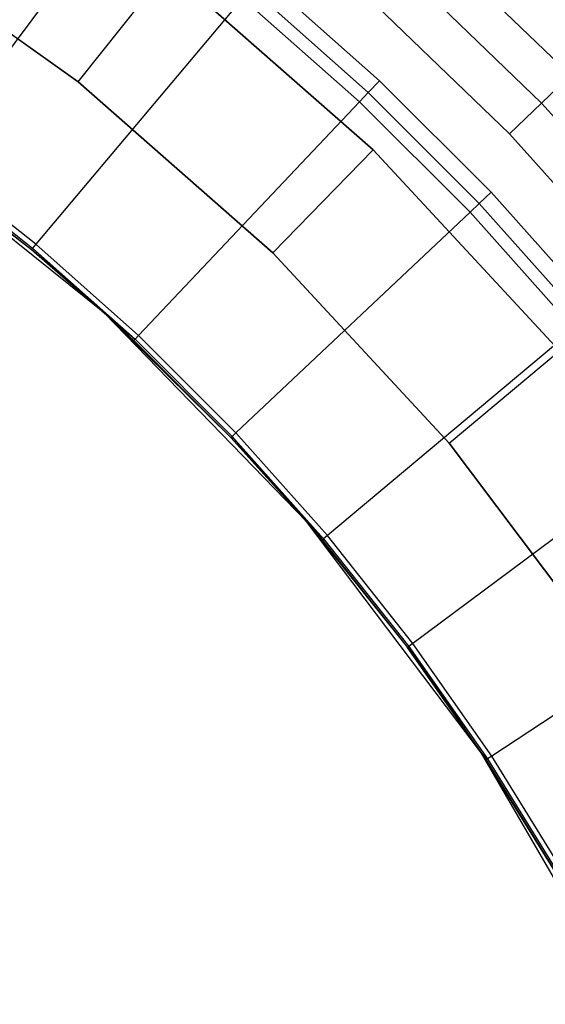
# Model space of a CAD drawing. Extents: x -4.25 to 4.25, y 0.04 to 8.54.
# Tile 26 of 29: x 2.09 to 2.82, y 5.75 to 7.12. Entities that reach past the tile are written whole.
import ezdxf

# ---------------------------------------------------------------- set-up
doc = ezdxf.new("R2010")
doc.units = 0
doc.header["$LTSCALE"] = 2.54
doc.layers.get('0').update_dxf_attribs({"color": 13, "linetype": 'CONTINUOUS'})

# ---------------------------------------------------------------- blocks, each defined once
blk = doc.blocks.new('BOL_STL')
at = {"color": 0}
for p, q in [((2.2304, 7.2885, 0.0826), (1.9634, 6.9298, 0.6989)), ((2.2304, 7.2885, 0.0826), (1.9634, 6.9298, 0.6989)), ((1.8784, 7.2457, 1.2377), (2.1721, 7.0369, 1.2377)), ((1.8784, 7.2457, 1.2377), (2.1721, 7.0369, 1.2377)), ((1.8784, 7.2457, 0.962), (2.1721, 7.0369, 0.962)), ((2.1721, 7.0369, 0.762), (1.8784, 7.2457, 0.762)), ((1.8784, 7.2457, 0.962), (2.1721, 7.0369, 0.962)), ((2.1721, 7.0369, 0.762), (1.8784, 7.2457, 0.762)), ((2.1721, 7.0369, 1.2377), (2.2963, 7.1937, 1.4377)), ((2.1721, 7.0369, 1.2377), (2.2963, 7.1937, 1.4377)), ((2.5824, 6.9423, 1.4377), (2.2963, 7.1937, 1.4377)), ((2.2963, 7.1937, 3.0377), (2.5824, 6.9423, 3.0377)), ((2.2963, 7.1937, 3.0377), (2.5824, 6.9423, 3.0377)), ((2.5824, 6.9423, 1.4377), (2.2963, 7.1937, 1.4377)), ((2.5909, 7.0387, 0.062), (2.4268, 7.1847, 0.062)), ((2.5909, 7.0387, 0.062), (2.4268, 7.1847, 0.062)), ((2.5753, 7.0222, 0.0675), (2.4122, 7.1673, 0.0675)), ((2.5753, 7.0222, 0.0675), (2.4122, 7.1673, 0.0675)), ((2.4008, 7.1537, 0.0826), (2.1134, 6.8112, 0.6989)), ((2.4008, 7.1537, 0.0826), (2.1134, 6.8112, 0.6989)), ((2.4008, 7.1537, 0.0826), (2.5631, 7.0093, 0.0826)), ((2.4008, 7.1537, 0.0826), (2.5631, 7.0093, 0.0826)), ((2.1721, 7.0369, 1.2377), (2.4428, 6.799, 1.2377)), ((2.1721, 7.0369, 1.2377), (2.4428, 6.799, 1.2377)), ((2.1721, 7.0369, 0.962), (2.1721, 7.0369, 0.762)), ((2.1721, 7.0369, 0.962), (2.4428, 6.799, 0.962)), ((2.4428, 6.799, 0.762), (2.1721, 7.0369, 0.762)), ((2.1721, 7.0369, 0.962), (2.1721, 7.0369, 0.762)), ((2.1721, 7.0369, 0.962), (2.4428, 6.799, 0.962)), ((2.4428, 6.799, 0.762), (2.1721, 7.0369, 0.762)), ((2.5753, 7.0222, 0.0675), (2.5909, 7.0387, 0.062)), ((2.5753, 7.0222, 0.0675), (2.5909, 7.0387, 0.062)), ((2.7462, 6.8834, 0.062), (2.5909, 7.0387, 0.062)), ((2.7462, 6.8834, 0.062), (2.5909, 7.0387, 0.062)), ((2.5631, 7.0093, 0.0826), (2.5753, 7.0222, 0.0675)), ((2.5631, 7.0093, 0.0826), (2.5753, 7.0222, 0.0675)), ((2.7297, 6.8678, 0.0675), (2.5753, 7.0222, 0.0675)), ((2.7297, 6.8678, 0.0675), (2.5753, 7.0222, 0.0675)), ((2.5631, 7.0093, 0.0826), (2.2563, 6.684, 0.6989)), ((2.5631, 7.0093, 0.0826), (2.2563, 6.684, 0.6989)), ((2.5631, 7.0093, 0.0826), (2.7168, 6.8556, 0.0826)), ((2.5631, 7.0093, 0.0826), (2.7168, 6.8556, 0.0826)), ((2.2086, 6.7153, 0.762), (1.8942, 6.9683, 0.762)), ((1.8942, 6.9683, 0.762), (2.1073, 6.8039, 0.7282)), ((1.8942, 6.9683, 0.762), (2.1073, 6.8039, 0.7282)), ((2.2086, 6.7153, 0.762), (1.8942, 6.9683, 0.762)), ((2.4428, 6.799, 1.2377), (2.5824, 6.9423, 1.4377)), ((2.4428, 6.799, 1.2377), (2.5824, 6.9423, 1.4377)), ((2.8412, 6.6627, 1.4377), (2.5824, 6.9423, 1.4377)), ((2.5824, 6.9423, 1.4377), (2.5824, 6.9423, 3.0377)), ((2.5824, 6.9423, 3.0377), (2.8412, 6.6627, 3.0377)), ((2.5824, 6.9423, 1.4377), (2.5824, 6.9423, 3.0377)), ((2.5824, 6.9423, 3.0377), (2.8412, 6.6627, 3.0377)), ((2.8412, 6.6627, 1.4377), (2.5824, 6.9423, 1.4377)), ((1.9577, 6.9222, 0.7282), (2.1073, 6.8039, 0.7282)), ((1.9577, 6.9222, 0.7282), (2.1073, 6.8039, 0.7282)), ((1.9592, 6.9241, 0.7128), (2.1089, 6.8058, 0.7128)), ((1.9592, 6.9241, 0.7128), (2.1089, 6.8058, 0.7128)), ((2.1134, 6.8112, 0.6989), (1.9634, 6.9298, 0.6989)), ((2.1134, 6.8112, 0.6989), (1.9634, 6.9298, 0.6989)), ((2.7297, 6.8678, 0.0675), (2.7462, 6.8834, 0.062)), ((2.7297, 6.8678, 0.0675), (2.7462, 6.8834, 0.062)), ((2.8922, 6.7193, 0.062), (2.7462, 6.8834, 0.062)), ((2.8922, 6.7193, 0.062), (2.7462, 6.8834, 0.062)), ((2.7168, 6.8556, 0.0826), (2.7297, 6.8678, 0.0675)), ((2.7168, 6.8556, 0.0826), (2.7297, 6.8678, 0.0675)), ((2.8748, 6.7047, 0.0675), (2.7297, 6.8678, 0.0675)), ((2.8748, 6.7047, 0.0675), (2.7297, 6.8678, 0.0675)), ((2.7168, 6.8556, 0.0826), (2.3915, 6.5488, 0.6989)), ((2.7168, 6.8556, 0.0826), (2.3915, 6.5488, 0.6989)), ((2.7168, 6.8556, 0.0826), (2.8612, 6.6933, 0.0826)), ((2.7168, 6.8556, 0.0826), (2.8612, 6.6933, 0.0826)), ((2.1134, 6.8112, 0.6989), (2.1089, 6.8058, 0.7128)), ((2.1134, 6.8112, 0.6989), (2.1089, 6.8058, 0.7128)), ((2.2563, 6.684, 0.6989), (2.1134, 6.8112, 0.6989)), ((2.2563, 6.684, 0.6989), (2.1134, 6.8112, 0.6989)), ((2.1073, 6.8039, 0.7282), (2.1089, 6.8058, 0.7128)), ((2.1073, 6.8039, 0.7282), (2.1089, 6.8058, 0.7128)), ((2.2086, 6.7153, 0.762), (2.1073, 6.8039, 0.7282)), ((2.1073, 6.8039, 0.7282), (2.2086, 6.7153, 0.7282)), ((2.2086, 6.7153, 0.762), (2.1073, 6.8039, 0.7282)), ((2.1073, 6.8039, 0.7282), (2.2086, 6.7153, 0.7282)), ((2.2086, 6.7153, 0.7282), (2.1089, 6.8058, 0.7128)), ((2.1089, 6.8058, 0.7128), (2.2514, 6.6789, 0.7128)), ((2.2086, 6.7153, 0.7282), (2.1089, 6.8058, 0.7128)), ((2.1089, 6.8058, 0.7128), (2.2514, 6.6789, 0.7128)), ((2.4428, 6.799, 1.2377), (2.6876, 6.5346, 1.2377)), ((2.4428, 6.799, 1.2377), (2.6876, 6.5346, 1.2377)), ((2.4428, 6.799, 0.962), (2.4428, 6.799, 0.762)), ((2.4428, 6.799, 0.962), (2.6876, 6.5346, 0.962)), ((2.6876, 6.5346, 0.762), (2.4428, 6.799, 0.762)), ((2.4428, 6.799, 0.962), (2.4428, 6.799, 0.762)), ((2.4428, 6.799, 0.962), (2.6876, 6.5346, 0.962)), ((2.6876, 6.5346, 0.762), (2.4428, 6.799, 0.762)), ((2.2086, 6.7153, 0.7282), (2.2498, 6.6771, 0.7282)), ((2.2498, 6.6771, 0.7282), (2.2086, 6.7153, 0.762)), ((2.2086, 6.7153, 0.762), (2.2086, 6.7153, 0.7282)), ((2.2498, 6.6771, 0.7282), (2.2086, 6.7153, 0.762)), ((2.3846, 6.5423, 0.7282), (2.2086, 6.7153, 0.762)), ((2.3846, 6.5423, 0.7282), (2.2086, 6.7153, 0.762)), ((2.4896, 6.4255, 0.762), (2.2086, 6.7153, 0.762)), ((2.2086, 6.7153, 0.762), (2.2086, 6.7153, 0.7282)), ((2.4896, 6.4255, 0.762), (2.2086, 6.7153, 0.762)), ((2.2086, 6.7153, 0.7282), (2.2498, 6.6771, 0.7282)), ((2.2086, 6.7153, 0.7282), (2.2514, 6.6789, 0.7128)), ((2.2086, 6.7153, 0.7282), (2.2514, 6.6789, 0.7128)), ((2.8612, 6.6933, 0.0826), (2.5187, 6.4059, 0.6989)), ((2.8612, 6.6933, 0.0826), (2.5187, 6.4059, 0.6989)), ((2.2498, 6.6771, 0.7282), (2.2514, 6.6789, 0.7128)), ((2.2498, 6.6771, 0.7282), (2.2514, 6.6789, 0.7128)), ((2.2498, 6.6771, 0.7282), (2.3846, 6.5423, 0.7282)), ((2.2498, 6.6771, 0.7282), (2.3846, 6.5423, 0.7282)), ((2.2563, 6.684, 0.6989), (2.2514, 6.6789, 0.7128)), ((2.2563, 6.684, 0.6989), (2.2514, 6.6789, 0.7128)), ((2.2514, 6.6789, 0.7128), (2.3864, 6.5439, 0.7128)), ((2.2514, 6.6789, 0.7128), (2.3864, 6.5439, 0.7128)), ((2.3915, 6.5488, 0.6989), (2.2563, 6.684, 0.6989)), ((2.3915, 6.5488, 0.6989), (2.2563, 6.684, 0.6989)), ((2.6876, 6.5346, 1.2377), (2.8412, 6.6627, 1.4377)), ((2.6876, 6.5346, 1.2377), (2.8412, 6.6627, 1.4377)), ((2.3915, 6.5488, 0.6989), (2.3864, 6.5439, 0.7128)), ((2.3915, 6.5488, 0.6989), (2.3864, 6.5439, 0.7128)), ((2.5187, 6.4059, 0.6989), (2.3915, 6.5488, 0.6989)), ((2.5187, 6.4059, 0.6989), (2.3915, 6.5488, 0.6989)), ((2.3846, 6.5423, 0.7282), (2.3864, 6.5439, 0.7128)), ((2.3846, 6.5423, 0.7282), (2.3864, 6.5439, 0.7128)), ((2.3846, 6.5423, 0.7282), (2.4896, 6.4255, 0.762)), ((2.3846, 6.5423, 0.7282), (2.4896, 6.4255, 0.762)), ((2.3846, 6.5423, 0.7282), (2.4896, 6.4255, 0.7282)), ((2.3846, 6.5423, 0.7282), (2.4896, 6.4255, 0.7282)), ((2.4896, 6.4255, 0.7282), (2.3864, 6.5439, 0.7128)), ((2.3864, 6.5439, 0.7128), (2.5133, 6.4014, 0.7128)), ((2.4896, 6.4255, 0.7282), (2.3864, 6.5439, 0.7128)), ((2.3864, 6.5439, 0.7128), (2.5133, 6.4014, 0.7128)), ((2.6876, 6.5346, 1.2377), (2.9039, 6.2464, 1.2377)), ((2.6876, 6.5346, 1.2377), (2.9039, 6.2464, 1.2377)), ((2.6876, 6.5346, 0.962), (2.9039, 6.2464, 0.962)), ((2.9039, 6.2464, 0.762), (2.6876, 6.5346, 0.762)), ((2.6876, 6.5346, 0.962), (2.6876, 6.5346, 0.762)), ((2.6876, 6.5346, 0.962), (2.6876, 6.5346, 0.762)), ((2.6876, 6.5346, 0.962), (2.9039, 6.2464, 0.962)), ((2.9039, 6.2464, 0.762), (2.6876, 6.5346, 0.762)), ((2.996, 6.5229, 0.0826), (2.6373, 6.2559, 0.6989)), ((2.996, 6.5229, 0.0826), (2.6373, 6.2559, 0.6989)), ((2.7329, 6.1034, 0.762), (2.4896, 6.4255, 0.762)), ((2.4896, 6.4255, 0.762), (2.6297, 6.2502, 0.7282)), ((2.4896, 6.4255, 0.762), (2.6297, 6.2502, 0.7282)), ((2.4896, 6.4255, 0.762), (2.5114, 6.3998, 0.7282)), ((2.4896, 6.4255, 0.7282), (2.4896, 6.4255, 0.762)), ((2.4896, 6.4255, 0.7282), (2.4896, 6.4255, 0.762)), ((2.4896, 6.4255, 0.7282), (2.5114, 6.3998, 0.7282)), ((2.4896, 6.4255, 0.762), (2.5114, 6.3998, 0.7282)), ((2.7329, 6.1034, 0.762), (2.4896, 6.4255, 0.762)), ((2.4896, 6.4255, 0.7282), (2.5114, 6.3998, 0.7282)), ((2.4896, 6.4255, 0.7282), (2.5133, 6.4014, 0.7128)), ((2.4896, 6.4255, 0.7282), (2.5133, 6.4014, 0.7128)), ((2.5114, 6.3998, 0.7282), (2.5133, 6.4014, 0.7128)), ((2.5114, 6.3998, 0.7282), (2.5133, 6.4014, 0.7128)), ((2.5114, 6.3998, 0.7282), (2.6297, 6.2502, 0.7282)), ((2.5114, 6.3998, 0.7282), (2.6297, 6.2502, 0.7282)), ((2.5187, 6.4059, 0.6989), (2.5133, 6.4014, 0.7128)), ((2.5187, 6.4059, 0.6989), (2.5133, 6.4014, 0.7128)), ((2.5133, 6.4014, 0.7128), (2.6316, 6.2517, 0.7128)), ((2.5133, 6.4014, 0.7128), (2.6316, 6.2517, 0.7128)), ((2.6373, 6.2559, 0.6989), (2.5187, 6.4059, 0.6989)), ((2.6373, 6.2559, 0.6989), (2.5187, 6.4059, 0.6989)), ((3.1206, 6.3449, 0.0826), (2.747, 6.0992, 0.6989)), ((3.1206, 6.3449, 0.0826), (2.747, 6.0992, 0.6989)), ((2.6297, 6.2502, 0.7282), (2.6316, 6.2517, 0.7128)), ((2.6297, 6.2502, 0.7282), (2.6316, 6.2517, 0.7128)), ((2.7329, 6.1034, 0.762), (2.6297, 6.2502, 0.7282)), ((2.6297, 6.2502, 0.7282), (2.7329, 6.1034, 0.7282)), ((2.7329, 6.1034, 0.762), (2.6297, 6.2502, 0.7282)), ((2.6297, 6.2502, 0.7282), (2.7329, 6.1034, 0.7282)), ((2.6373, 6.2559, 0.6989), (2.6316, 6.2517, 0.7128)), ((2.6373, 6.2559, 0.6989), (2.6316, 6.2517, 0.7128)), ((2.7329, 6.1034, 0.7282), (2.6316, 6.2517, 0.7128)), ((2.6316, 6.2517, 0.7128), (2.7411, 6.0953, 0.7128)), ((2.7329, 6.1034, 0.7282), (2.6316, 6.2517, 0.7128)), ((2.6316, 6.2517, 0.7128), (2.7411, 6.0953, 0.7128)), ((2.747, 6.0992, 0.6989), (2.6373, 6.2559, 0.6989)), ((2.747, 6.0992, 0.6989), (2.6373, 6.2559, 0.6989)), ((2.7329, 6.1034, 0.7282), (2.7391, 6.094, 0.7282)), ((2.7391, 6.094, 0.7282), (2.7329, 6.1034, 0.762)), ((2.7329, 6.1034, 0.762), (2.7329, 6.1034, 0.7282)), ((2.7391, 6.094, 0.7282), (2.7329, 6.1034, 0.762)), ((2.8392, 5.9317, 0.7282), (2.7329, 6.1034, 0.762)), ((2.8392, 5.9317, 0.7282), (2.7329, 6.1034, 0.762)), ((2.9347, 5.7538, 0.762), (2.7329, 6.1034, 0.762)), ((2.7329, 6.1034, 0.762), (2.7329, 6.1034, 0.7282)), ((2.9347, 5.7538, 0.762), (2.7329, 6.1034, 0.762)), ((2.7329, 6.1034, 0.7282), (2.7391, 6.094, 0.7282)), ((2.7329, 6.1034, 0.7282), (2.7411, 6.0953, 0.7128)), ((2.7329, 6.1034, 0.7282), (2.7411, 6.0953, 0.7128)), ((2.747, 6.0992, 0.6989), (2.7411, 6.0953, 0.7128)), ((2.747, 6.0992, 0.6989), (2.7411, 6.0953, 0.7128)), ((2.8474, 5.9365, 0.6989), (2.747, 6.0992, 0.6989)), ((2.8474, 5.9365, 0.6989), (2.747, 6.0992, 0.6989)), ((2.7391, 6.094, 0.7282), (2.7411, 6.0953, 0.7128)), ((2.7391, 6.094, 0.7282), (2.7411, 6.0953, 0.7128)), ((2.7391, 6.094, 0.7282), (2.8392, 5.9317, 0.7282)), ((2.7391, 6.094, 0.7282), (2.8392, 5.9317, 0.7282)), ((2.7411, 6.0953, 0.7128), (2.8413, 5.9329, 0.7128)), ((2.7411, 6.0953, 0.7128), (2.8413, 5.9329, 0.7128))]:
    blk.add_line(p, q, dxfattribs=at)

msp = doc.modelspace()

# ---------------------------------------------------------------- linework, layer by layer
at = {"color": 0}
for p, q in [((2.6476, 7.2474, 6.2237), (2.8563, 7.0463, 6.2237)), ((2.6476, 7.2474, 6.2237), (2.8563, 7.0463, 6.2237)), ((2.6104, 7.2059, 6.2521), (2.8161, 7.0076, 6.2521)), ((2.6104, 7.2059, 6.2521), (2.8161, 7.0076, 6.2521)), ((2.7716, 6.9647, 6.2619), (2.5692, 7.1599, 6.2619)), ((2.7716, 6.9647, 6.2619), (2.5692, 7.1599, 6.2619)), ((2.8161, 7.0076, 6.2521), (2.8563, 7.0463, 6.2237)), ((2.8161, 7.0076, 6.2521), (2.8563, 7.0463, 6.2237)), ((2.7716, 6.9647, 6.2619), (2.8161, 7.0076, 6.2521)), ((2.7716, 6.9647, 6.2619), (2.8161, 7.0076, 6.2521)), ((2.8161, 7.0076, 6.2521), (3.0068, 6.7948, 6.2521)), ((2.8161, 7.0076, 6.2521), (3.0068, 6.7948, 6.2521)), ((2.9593, 6.7552, 6.2619), (2.7716, 6.9647, 6.2619)), ((2.9593, 6.7552, 6.2619), (2.7716, 6.9647, 6.2619))]:
    msp.add_line(p, q, dxfattribs=at)

# ---------------------------------------------------------------- block references
msp.add_blockref('BOL_STL', (0, 0), dxfattribs=at)

doc.saveas('drawing.dxf')
